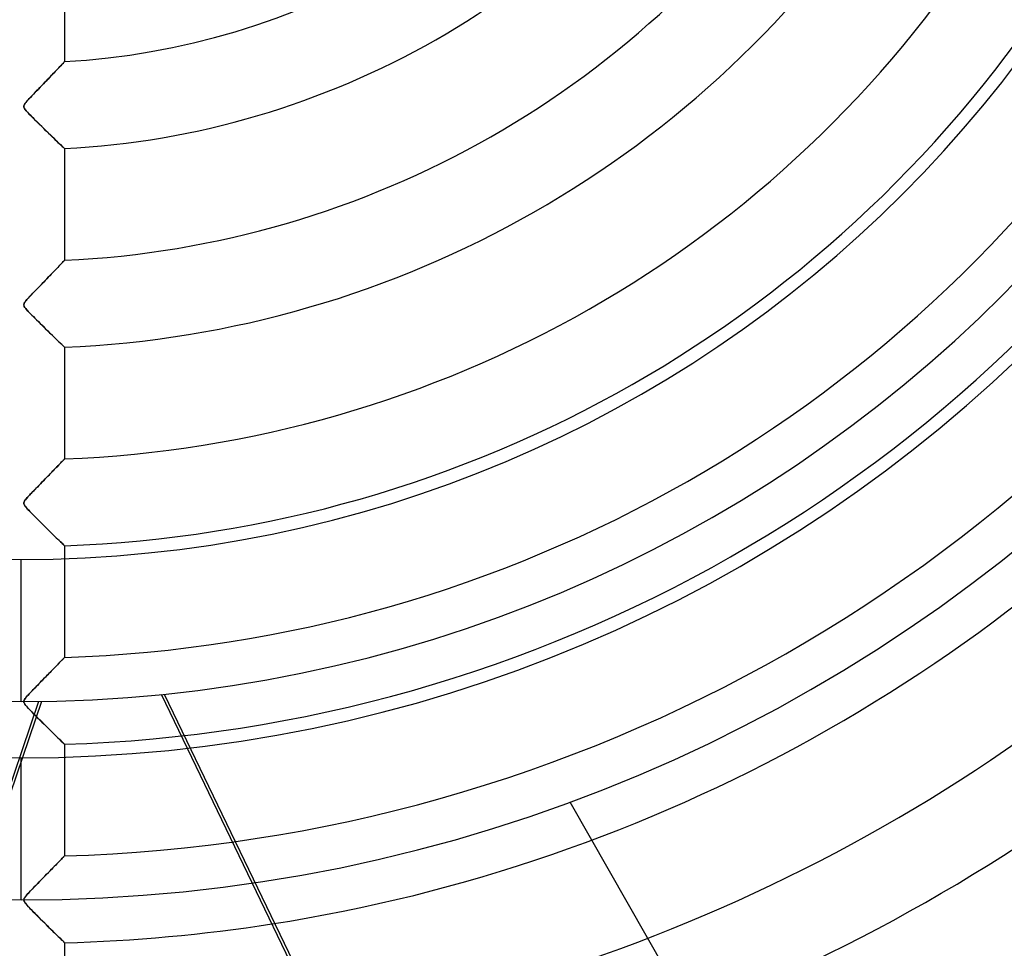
# Model space of a CAD drawing. Header units: millimetres. Extents: x -550 to 550, y -550 to 550.
# Tile 29 of 57: x 0 to 113, y -188 to -81. Entities that reach past the tile are written whole.
import ezdxf

# ---------------------------------------------------------------- set-up
doc = ezdxf.new("R2010")
doc.units = ezdxf.units.MM
doc.layers.add('HIDDEN', color=7, linetype='Continuous')
doc.layers.add('THICK', color=7, linetype='Continuous')

msp = doc.modelspace()

# ---------------------------------------------------------------- linework, layer by layer
at = {"layer": 'HIDDEN'}
for p, q in [((5, -73.22), (5, -86.06)), ((3.9, -87.22), (4.06, -87.06)), ((4.06, -87.06), (3.91, -87.21)), ((4.06, -87.06), (4.2, -86.91)), ((4.2, -86.91), (4.06, -87.06)), ((4.2, -86.91), (4.34, -86.76)), ((4.33, -86.78), (4.2, -86.91)), ((4.44, -86.65), (4.33, -86.78)), ((4.34, -86.76), (4.47, -86.63)), ((4.56, -86.54), (4.44, -86.65)), ((4.47, -86.63), (4.58, -86.51)), ((4.65, -86.43), (4.56, -86.54)), ((4.58, -86.51), (4.69, -86.4)), ((4.74, -86.34), (4.65, -86.43)), ((4.69, -86.4), (4.78, -86.3)), ((4.82, -86.26), (4.74, -86.34)), ((4.78, -86.3), (4.86, -86.22)), ((4.88, -86.19), (4.82, -86.26)), ((4.86, -86.22), (4.92, -86.15)), ((4.93, -86.13), (4.88, -86.19)), ((4.92, -86.15), (4.96, -86.1)), ((4.97, -86.1), (4.93, -86.13)), ((4.96, -86.1), (4.99, -86.07)), ((4.99, -86.07), (4.97, -86.1)), ((4.99, -86.07), (5, -86.06)), ((5, -86.06), (4.99, -86.07)), ((2.93, -88.24), (2.74, -88.43)), ((2.78, -88.39), (2.99, -88.18)), ((3.1, -88.06), (2.93, -88.24)), ((2.99, -88.18), (3.19, -87.97)), ((3.27, -87.88), (3.1, -88.06)), ((3.19, -87.97), (3.38, -87.77)), ((3.44, -87.7), (3.27, -87.88)), ((3.38, -87.77), (3.56, -87.58)), ((3.61, -87.53), (3.44, -87.7)), ((3.56, -87.58), (3.74, -87.4)), ((3.76, -87.37), (3.61, -87.53)), ((3.74, -87.4), (3.9, -87.22)), ((3.91, -87.21), (3.76, -87.37)), ((1.75, -89.46), (1.95, -89.26)), ((1.99, -89.21), (1.79, -89.42)), ((1.95, -89.26), (2.15, -89.05)), ((2.18, -89.01), (1.99, -89.21)), ((2.15, -89.05), (2.36, -88.83)), ((2.37, -88.82), (2.18, -89.01)), ((2.36, -88.83), (2.57, -88.61)), ((2.56, -88.62), (2.37, -88.82)), ((2.74, -88.43), (2.56, -88.62)), ((2.57, -88.61), (2.78, -88.39)), ((0.78, -90.48), (0.66, -90.62)), ((0.72, -90.55), (0.82, -90.44)), ((0.92, -90.33), (0.78, -90.48)), ((0.82, -90.44), (0.94, -90.31)), ((1.07, -90.17), (0.92, -90.33)), ((0.94, -90.31), (1.08, -90.16)), ((1.24, -90), (1.07, -90.17)), ((1.08, -90.16), (1.23, -90)), ((1.23, -90), (1.39, -89.83)), ((1.41, -89.81), (1.24, -90)), ((1.39, -89.83), (1.57, -89.65)), ((1.6, -89.62), (1.41, -89.81)), ((1.57, -89.65), (1.75, -89.46)), ((1.79, -89.42), (1.6, -89.62)), ((0.35, -91.05), (0.32, -91.14)), ((0.32, -91.13), (0.35, -91.06)), ((0.32, -91.21), (0.32, -91.13)), ((0.32, -91.14), (0.32, -91.22)), ((0.33, -91.28), (0.32, -91.21)), ((0.32, -91.22), (0.33, -91.31)), ((0.36, -91.37), (0.33, -91.28)), ((0.33, -91.31), (0.37, -91.4)), ((0.4, -90.95), (0.35, -91.05)), ((0.35, -91.06), (0.39, -90.97)), ((0.41, -91.46), (0.36, -91.37)), ((0.37, -91.4), (0.44, -91.51)), ((0.39, -90.97), (0.45, -90.88)), ((0.47, -90.84), (0.4, -90.95)), ((0.49, -91.57), (0.41, -91.46)), ((0.44, -91.51), (0.53, -91.62)), ((0.45, -90.88), (0.53, -90.77)), ((0.56, -90.74), (0.47, -90.84)), ((0.6, -91.71), (0.49, -91.57)), ((0.53, -90.77), (0.62, -90.67)), ((0.53, -91.62), (0.63, -91.74)), ((0.66, -90.62), (0.56, -90.74)), ((0.62, -90.67), (0.72, -90.55)), ((0.73, -91.86), (0.6, -91.71)), ((0.63, -91.74), (0.74, -91.87)), ((0.89, -92.03), (0.73, -91.86)), ((0.74, -91.87), (0.87, -92.01)), ((0.87, -92.01), (1.03, -92.17)), ((1.06, -92.21), (0.89, -92.03)), ((1.03, -92.17), (1.2, -92.35)), ((1.25, -92.4), (1.06, -92.21)), ((1.2, -92.35), (1.39, -92.54)), ((1.45, -92.61), (1.25, -92.4)), ((1.39, -92.54), (1.59, -92.74)), ((1.67, -92.82), (1.45, -92.61)), ((1.59, -92.74), (1.8, -92.96)), ((1.89, -93.05), (1.67, -92.82)), ((1.8, -92.96), (2.03, -93.18)), ((2.13, -93.28), (1.89, -93.05)), ((2.03, -93.18), (2.27, -93.42)), ((2.37, -93.52), (2.13, -93.28)), ((2.27, -93.42), (2.5, -93.65)), ((2.61, -93.76), (2.37, -93.52)), ((2.5, -93.65), (2.73, -93.87)), ((2.86, -94), (2.61, -93.76)), ((2.73, -93.87), (2.95, -94.09)), ((3.11, -94.24), (2.86, -94)), ((2.95, -94.09), (3.16, -94.29)), ((3.35, -94.47), (3.11, -94.24)), ((3.16, -94.29), (3.37, -94.49)), ((3.58, -94.7), (3.35, -94.47)), ((3.37, -94.49), (3.56, -94.68)), ((3.56, -94.68), (3.75, -94.86)), ((3.8, -94.91), (3.58, -94.7)), ((3.75, -94.86), (3.92, -95.03)), ((4, -95.11), (3.8, -94.91)), ((3.92, -95.03), (4.09, -95.19)), ((4.2, -95.29), (4, -95.11)), ((4.09, -95.19), (4.24, -95.34)), ((4.37, -95.46), (4.2, -95.29)), ((4.24, -95.34), (4.39, -95.47)), ((4.53, -95.61), (4.37, -95.46)), ((4.39, -95.47), (4.52, -95.6)), ((4.52, -95.6), (4.64, -95.72)), ((4.67, -95.74), (4.53, -95.61)), ((4.64, -95.72), (4.74, -95.82)), ((4.79, -95.86), (4.67, -95.74)), ((4.74, -95.82), (4.83, -95.9)), ((4.88, -95.94), (4.79, -95.86)), ((4.83, -95.9), (4.91, -95.97)), ((4.95, -96.01), (4.88, -95.94)), ((4.91, -95.97), (4.96, -96.02)), ((4.99, -96.05), (4.95, -96.01)), ((4.96, -96.02), (4.99, -96.05)), ((5, -96.06), (4.99, -96.05)), ((4.99, -96.05), (5, -96.06)), ((5, -96.06), (5, -108.9)), ((4.04, -109.9), (4.19, -109.74)), ((4.21, -109.72), (4.08, -109.86)), ((4.19, -109.74), (4.33, -109.6)), ((4.34, -109.58), (4.21, -109.72)), ((4.33, -109.6), (4.46, -109.46)), ((4.46, -109.46), (4.34, -109.58)), ((4.46, -109.46), (4.57, -109.34)), ((4.57, -109.35), (4.46, -109.46)), ((4.57, -109.34), (4.68, -109.23)), ((4.66, -109.25), (4.57, -109.35)), ((4.75, -109.16), (4.66, -109.25)), ((4.68, -109.23), (4.77, -109.13)), ((4.83, -109.08), (4.75, -109.16)), ((4.77, -109.13), (4.85, -109.05)), ((4.89, -109.01), (4.83, -109.08)), ((4.85, -109.05), (4.92, -108.98)), ((4.94, -108.96), (4.89, -109.01)), ((4.92, -108.98), (4.96, -108.93)), ((4.97, -108.92), (4.94, -108.96)), ((4.96, -108.93), (4.99, -108.91)), ((4.99, -108.9), (4.97, -108.92)), ((4.99, -108.91), (5, -108.9)), ((5, -108.9), (4.99, -108.9)), ((3.13, -110.84), (2.96, -111.02)), ((2.97, -111.01), (3.17, -110.8)), ((3.31, -110.66), (3.13, -110.84)), ((3.17, -110.8), (3.36, -110.6)), ((3.47, -110.49), (3.31, -110.66)), ((3.36, -110.6), (3.54, -110.41)), ((3.63, -110.32), (3.47, -110.49)), ((3.54, -110.41), (3.72, -110.23)), ((3.79, -110.16), (3.63, -110.32)), ((3.72, -110.23), (3.88, -110.06)), ((3.94, -110), (3.79, -110.16)), ((3.88, -110.06), (4.04, -109.9)), ((4.08, -109.86), (3.94, -110)), ((2.03, -111.98), (1.84, -112.18)), ((1.91, -112.1), (2.12, -111.89)), ((2.22, -111.78), (2.03, -111.98)), ((2.12, -111.89), (2.33, -111.67)), ((2.41, -111.58), (2.22, -111.78)), ((2.33, -111.67), (2.54, -111.45)), ((2.6, -111.39), (2.41, -111.58)), ((2.54, -111.45), (2.76, -111.23)), ((2.78, -111.2), (2.6, -111.39)), ((2.76, -111.23), (2.97, -111.01)), ((2.96, -111.02), (2.78, -111.2)), ((0.78, -113.28), (0.9, -113.15)), ((0.95, -113.1), (0.8, -113.26)), ((0.9, -113.15), (1.04, -113.01)), ((1.1, -112.94), (0.95, -113.1)), ((1.04, -113.01), (1.19, -112.85)), ((1.27, -112.76), (1.1, -112.94)), ((1.19, -112.85), (1.35, -112.68)), ((1.45, -112.57), (1.27, -112.76)), ((1.35, -112.68), (1.53, -112.49)), ((1.64, -112.38), (1.45, -112.57)), ((1.53, -112.49), (1.72, -112.3)), ((1.84, -112.18), (1.64, -112.38)), ((1.72, -112.3), (1.91, -112.1)), ((0.32, -113.96), (0.34, -113.88)), ((0.34, -113.88), (0.32, -113.95)), ((0.32, -113.95), (0.32, -114.01)), ((0.32, -114.03), (0.32, -113.96)), ((0.32, -114.01), (0.33, -114.08)), ((0.34, -114.11), (0.32, -114.03)), ((0.33, -114.08), (0.35, -114.15)), ((0.34, -113.88), (0.37, -113.8)), ((0.37, -113.81), (0.34, -113.88)), ((0.37, -114.2), (0.34, -114.11)), ((0.35, -114.15), (0.39, -114.23)), ((0.37, -113.8), (0.43, -113.71)), ((0.42, -113.73), (0.37, -113.81)), ((0.43, -114.3), (0.37, -114.2)), ((0.39, -114.23), (0.45, -114.32)), ((0.48, -113.63), (0.42, -113.73)), ((0.43, -113.71), (0.5, -113.61)), ((0.53, -114.42), (0.43, -114.3)), ((0.57, -113.52), (0.48, -113.63)), ((0.5, -113.61), (0.59, -113.5)), ((0.68, -113.4), (0.57, -113.52)), ((0.59, -113.5), (0.68, -113.39)), ((0.8, -113.26), (0.68, -113.4)), ((0.68, -113.39), (0.78, -113.28)), ((0.45, -114.32), (0.53, -114.42)), ((0.64, -114.56), (0.53, -114.42)), ((0.53, -114.42), (0.62, -114.53)), ((0.62, -114.53), (0.72, -114.64)), ((0.78, -114.72), (0.64, -114.56)), ((0.72, -114.64), (0.83, -114.76)), ((0.95, -114.89), (0.78, -114.72)), ((0.83, -114.76), (0.95, -114.89)), ((1.12, -115.07), (0.95, -114.89)), ((0.95, -114.89), (1.09, -115.04)), ((1.09, -115.04), (1.25, -115.2)), ((1.31, -115.27), (1.12, -115.07)), ((1.25, -115.2), (1.42, -115.37)), ((1.52, -115.48), (1.31, -115.27)), ((1.42, -115.37), (1.6, -115.55)), ((1.74, -115.69), (1.52, -115.48)), ((1.6, -115.55), (1.79, -115.74)), ((1.96, -115.92), (1.74, -115.69)), ((1.79, -115.74), (1.99, -115.94)), ((2.19, -116.15), (1.96, -115.92)), ((1.99, -115.94), (2.19, -116.15)), ((2.43, -116.39), (2.19, -116.15)), ((2.19, -116.15), (2.41, -116.36)), ((2.41, -116.36), (2.62, -116.57)), ((2.68, -116.63), (2.43, -116.39)), ((2.62, -116.57), (2.84, -116.79)), ((2.92, -116.87), (2.68, -116.63)), ((2.84, -116.79), (3.06, -117)), ((3.16, -117.1), (2.92, -116.87)), ((3.06, -117), (3.27, -117.21)), ((3.4, -117.33), (3.16, -117.1)), ((3.27, -117.21), (3.46, -117.4)), ((3.62, -117.55), (3.4, -117.33)), ((3.46, -117.4), (3.65, -117.58)), ((3.84, -117.76), (3.62, -117.55)), ((3.65, -117.58), (3.83, -117.75)), ((3.83, -117.75), (4, -117.92)), ((4.04, -117.95), (3.84, -117.76)), ((4, -117.92), (4.15, -118.07)), ((4.22, -118.14), (4.04, -117.95)), ((4.15, -118.07), (4.3, -118.21)), ((4.39, -118.3), (4.22, -118.14)), ((4.3, -118.21), (4.44, -118.34)), ((4.55, -118.45), (4.39, -118.3)), ((4.44, -118.34), (4.56, -118.46)), ((4.68, -118.58), (4.55, -118.45)), ((4.56, -118.46), (4.67, -118.57)), ((4.67, -118.57), (4.77, -118.66)), ((4.79, -118.69), (4.68, -118.58)), ((4.77, -118.66), (4.85, -118.74)), ((4.88, -118.77), (4.79, -118.69)), ((4.85, -118.74), (4.91, -118.8)), ((4.95, -118.83), (4.88, -118.77)), ((4.91, -118.8), (4.96, -118.85)), ((4.99, -118.87), (4.95, -118.83)), ((4.96, -118.85), (4.99, -118.88)), ((5, -118.88), (4.99, -118.87)), ((4.99, -118.88), (5, -118.88)), ((5, -118.88), (5, -131.72)), ((4.28, -132.46), (4.38, -132.36)), ((4.44, -132.3), (4.33, -132.41)), ((4.38, -132.36), (4.48, -132.25)), ((4.54, -132.2), (4.44, -132.3)), ((4.48, -132.25), (4.57, -132.16)), ((4.63, -132.1), (4.54, -132.2)), ((4.57, -132.16), (4.66, -132.07)), ((4.71, -132.01), (4.63, -132.1)), ((4.66, -132.07), (4.73, -131.99)), ((4.79, -131.94), (4.71, -132.01)), ((4.73, -131.99), (4.8, -131.92)), ((4.85, -131.87), (4.79, -131.94)), ((4.8, -131.92), (4.86, -131.86)), ((4.91, -131.81), (4.85, -131.87)), ((4.86, -131.86), (4.91, -131.81)), ((4.91, -131.81), (4.95, -131.77)), ((4.95, -131.77), (4.91, -131.81)), ((4.95, -131.77), (4.98, -131.74)), ((4.98, -131.74), (4.95, -131.77)), ((4.98, -131.74), (4.99, -131.72)), ((4.99, -131.72), (4.98, -131.74)), ((4.99, -131.72), (5, -131.72)), ((5, -131.72), (4.99, -131.72)), ((3.09, -133.69), (3.25, -133.53)), ((3.38, -133.39), (3.22, -133.55)), ((3.25, -133.53), (3.39, -133.38)), ((3.53, -133.24), (3.38, -133.39)), ((3.39, -133.38), (3.54, -133.23)), ((3.68, -133.09), (3.53, -133.24)), ((3.54, -133.23), (3.67, -133.09)), ((3.67, -133.09), (3.81, -132.95)), ((3.82, -132.94), (3.68, -133.09)), ((3.81, -132.95), (3.93, -132.82)), ((3.96, -132.8), (3.82, -132.94)), ((3.93, -132.82), (4.05, -132.7)), ((4.09, -132.66), (3.96, -132.8)), ((4.05, -132.7), (4.17, -132.58)), ((4.21, -132.54), (4.09, -132.66)), ((4.17, -132.58), (4.28, -132.46)), ((4.33, -132.41), (4.21, -132.54)), ((2.22, -134.58), (2.04, -134.76)), ((2.1, -134.7), (2.27, -134.53)), ((2.4, -134.4), (2.22, -134.58)), ((2.27, -134.53), (2.44, -134.36)), ((2.57, -134.23), (2.4, -134.4)), ((2.44, -134.36), (2.61, -134.19)), ((2.74, -134.05), (2.57, -134.23)), ((2.61, -134.19), (2.77, -134.01)), ((2.9, -133.88), (2.74, -134.05)), ((2.77, -134.01), (2.94, -133.85)), ((3.06, -133.72), (2.9, -133.88)), ((2.94, -133.85), (3.09, -133.69)), ((3.22, -133.55), (3.06, -133.72)), ((1.14, -135.69), (0.97, -135.88)), ((0.99, -135.86), (1.1, -135.74)), ((1.1, -135.74), (1.22, -135.61)), ((1.32, -135.51), (1.14, -135.69)), ((1.22, -135.61), (1.35, -135.48)), ((1.51, -135.32), (1.32, -135.51)), ((1.35, -135.48), (1.49, -135.33)), ((1.49, -135.33), (1.64, -135.18)), ((1.69, -135.13), (1.51, -135.32)), ((1.64, -135.18), (1.79, -135.03)), ((1.87, -134.95), (1.69, -135.13)), ((1.79, -135.03), (1.94, -134.87)), ((2.04, -134.76), (1.87, -134.95)), ((1.94, -134.87), (2.1, -134.7)), ((0.32, -136.72), (0.35, -136.65)), ((0.34, -136.66), (0.32, -136.77)), ((0.32, -136.8), (0.32, -136.72)), ((0.32, -136.77), (0.32, -136.87)), ((0.33, -136.88), (0.32, -136.8)), ((0.32, -136.87), (0.37, -136.99)), ((0.35, -136.96), (0.33, -136.88)), ((0.4, -136.55), (0.34, -136.66)), ((0.35, -136.65), (0.4, -136.56)), ((0.5, -136.41), (0.4, -136.55)), ((0.4, -136.56), (0.46, -136.46)), ((0.46, -136.46), (0.54, -136.36)), ((0.63, -136.25), (0.5, -136.41)), ((0.54, -136.36), (0.63, -136.26)), ((0.79, -136.07), (0.63, -136.25)), ((0.63, -136.26), (0.71, -136.16)), ((0.71, -136.16), (0.79, -136.07)), ((0.97, -135.88), (0.79, -136.07)), ((0.79, -136.07), (0.88, -135.97)), ((0.88, -135.97), (0.99, -135.86)), ((0.41, -137.05), (0.35, -136.96)), ((0.37, -136.99), (0.44, -137.11)), ((0.49, -137.17), (0.41, -137.05)), ((0.44, -137.11), (0.55, -137.24)), ((0.59, -137.3), (0.49, -137.17)), ((0.55, -137.24), (0.68, -137.4)), ((0.73, -137.46), (0.59, -137.3)), ((0.68, -137.4), (0.84, -137.58)), ((0.89, -137.63), (0.73, -137.46)), ((0.84, -137.58), (1.02, -137.77)), ((1.06, -137.81), (0.89, -137.63)), ((1.02, -137.77), (1.22, -137.98)), ((1.25, -138.01), (1.06, -137.81)), ((1.22, -137.98), (1.44, -138.2)), ((1.46, -138.21), (1.25, -138.01)), ((1.44, -138.2), (1.68, -138.44)), ((1.67, -138.43), (1.46, -138.21)), ((1.9, -138.66), (1.67, -138.43)), ((1.68, -138.44), (1.92, -138.68)), ((2.14, -138.9), (1.9, -138.66)), ((1.92, -138.68), (2.17, -138.93)), ((2.38, -139.14), (2.14, -138.9)), ((2.17, -138.93), (2.43, -139.19)), ((2.62, -139.38), (2.38, -139.14)), ((2.43, -139.19), (2.69, -139.45)), ((2.87, -139.62), (2.62, -139.38)), ((2.69, -139.45), (2.95, -139.7)), ((3.12, -139.86), (2.87, -139.62)), ((2.95, -139.7), (3.19, -139.94)), ((3.35, -140.1), (3.12, -139.86)), ((3.19, -139.94), (3.43, -140.17)), ((3.58, -140.32), (3.35, -140.1)), ((3.43, -140.17), (3.65, -140.39)), ((3.8, -140.54), (3.58, -140.32)), ((3.65, -140.39), (3.85, -140.59)), ((4.01, -140.74), (3.8, -140.54)), ((3.85, -140.59), (4.05, -140.78)), ((4.2, -140.93), (4.01, -140.74)), ((4.05, -140.78), (4.23, -140.95)), ((4.38, -141.1), (4.2, -140.93)), ((4.23, -140.95), (4.39, -141.11)), ((4.53, -141.25), (4.38, -141.1)), ((4.39, -141.11), (4.54, -141.26)), ((4.67, -141.38), (4.53, -141.25)), ((4.54, -141.26), (4.67, -141.38)), ((4.79, -141.5), (4.67, -141.38)), ((4.67, -141.38), (4.79, -141.49)), ((4.79, -141.49), (4.88, -141.58)), ((4.88, -141.59), (4.79, -141.5)), ((4.88, -141.58), (4.94, -141.65)), ((4.95, -141.65), (4.88, -141.59)), ((4.94, -141.65), (4.99, -141.69)), ((4.99, -141.69), (4.95, -141.65)), ((5, -141.7), (4.99, -141.69)), ((4.99, -141.69), (5, -141.7)), ((5, -141.7), (5, -154.53)), ((0, -159.6), (0, -143.27)), ((4.47, -155.08), (4.56, -154.98)), ((4.56, -154.98), (4.47, -155.07)), ((4.56, -154.98), (4.65, -154.89)), ((4.64, -154.9), (4.56, -154.98)), ((4.71, -154.83), (4.64, -154.9)), ((4.65, -154.89), (4.73, -154.81)), ((4.78, -154.76), (4.71, -154.83)), ((4.73, -154.81), (4.8, -154.74)), ((4.84, -154.7), (4.78, -154.76)), ((4.8, -154.74), (4.86, -154.68)), ((4.89, -154.65), (4.84, -154.7)), ((4.86, -154.68), (4.91, -154.62)), ((4.93, -154.61), (4.89, -154.65)), ((4.91, -154.62), (4.95, -154.58)), ((4.96, -154.57), (4.93, -154.61)), ((4.95, -154.58), (4.98, -154.55)), ((4.98, -154.55), (4.96, -154.57)), ((5, -154.53), (4.98, -154.55)), ((4.98, -154.55), (4.99, -154.54)), ((4.99, -154.54), (5, -154.53)), ((5, -154.53), (5, -154.53)), ((3.46, -156.11), (3.33, -156.25)), ((3.35, -156.23), (3.5, -156.08)), ((3.59, -155.98), (3.46, -156.11)), ((3.5, -156.08), (3.64, -155.93)), ((3.72, -155.85), (3.59, -155.98)), ((3.64, -155.93), (3.78, -155.79)), ((3.84, -155.73), (3.72, -155.85)), ((3.78, -155.79), (3.91, -155.66)), ((3.96, -155.61), (3.84, -155.73)), ((3.91, -155.66), (4.03, -155.53)), ((4.07, -155.49), (3.96, -155.61)), ((4.03, -155.53), (4.15, -155.41)), ((4.18, -155.38), (4.07, -155.49)), ((4.15, -155.41), (4.26, -155.29)), ((4.28, -155.27), (4.18, -155.38)), ((4.26, -155.29), (4.37, -155.18)), ((4.38, -155.17), (4.28, -155.27)), ((4.37, -155.18), (4.47, -155.08)), ((4.47, -155.07), (4.38, -155.17)), ((2.33, -157.27), (2.18, -157.42)), ((2.19, -157.42), (2.36, -157.24)), ((2.48, -157.12), (2.33, -157.27)), ((2.36, -157.24), (2.54, -157.06)), ((2.63, -156.97), (2.48, -157.12)), ((2.54, -157.06), (2.71, -156.88)), ((2.77, -156.82), (2.63, -156.97)), ((2.71, -156.88), (2.88, -156.71)), ((2.92, -156.67), (2.77, -156.82)), ((2.88, -156.71), (3.04, -156.55)), ((3.06, -156.53), (2.92, -156.67)), ((3.04, -156.55), (3.2, -156.38)), ((3.19, -156.39), (3.06, -156.53)), ((3.33, -156.25), (3.19, -156.39)), ((3.2, -156.38), (3.35, -156.23)), ((1.26, -158.38), (1.11, -158.54)), ((1.13, -158.51), (1.26, -158.38)), ((1.42, -158.21), (1.26, -158.38)), ((1.26, -158.38), (1.4, -158.23)), ((1.4, -158.23), (1.54, -158.08)), ((1.57, -158.05), (1.42, -158.21)), ((1.54, -158.08), (1.7, -157.92)), ((1.73, -157.89), (1.57, -158.05)), ((1.7, -157.92), (1.86, -157.76)), ((1.88, -157.74), (1.73, -157.89)), ((1.86, -157.76), (2.02, -157.59)), ((2.03, -157.58), (1.88, -157.74)), ((2.02, -157.59), (2.19, -157.42)), ((2.18, -157.42), (2.03, -157.58)), ((0.32, -159.54), (0.35, -159.46)), ((0.34, -159.46), (0.32, -159.54)), ((0.32, -159.62), (0.32, -159.54)), ((0.32, -159.54), (0.32, -159.62)), ((0.39, -159.37), (0.34, -159.46)), ((0.35, -159.46), (0.39, -159.37)), ((0.39, -159.37), (0.46, -159.27)), ((0.46, -159.27), (0.39, -159.37)), ((0.55, -159.15), (0.46, -159.27)), ((0.46, -159.27), (0.54, -159.16)), ((0.54, -159.16), (0.63, -159.06)), ((0.67, -159.01), (0.55, -159.15)), ((0.63, -159.06), (0.71, -158.96)), ((0.8, -158.86), (0.67, -159.01)), ((0.71, -158.96), (0.8, -158.86)), ((0.95, -158.7), (0.8, -158.86)), ((0.8, -158.86), (0.9, -158.76)), ((0.9, -158.76), (1.01, -158.64)), ((1.11, -158.54), (0.95, -158.7)), ((1.01, -158.64), (1.13, -158.51)), ((26.57, -180.45), (16.13, -158.78)), ((16.46, -158.75), (58.15, -245.3)), ((2.02, -159.59), (-5.71, -182.31)), ((2.35, -159.58), (-5.39, -182.32)), ((0.33, -159.71), (0.32, -159.62)), ((0.32, -159.62), (0.33, -159.7)), ((0.33, -159.7), (0.36, -159.78)), ((0.38, -159.8), (0.33, -159.71)), ((0.36, -159.78), (0.42, -159.88)), ((0.45, -159.91), (0.38, -159.8)), ((0.42, -159.88), (0.51, -160)), ((0.55, -160.05), (0.45, -159.91)), ((0.51, -160), (0.62, -160.13)), ((0.69, -160.22), (0.55, -160.05)), ((0.62, -160.13), (0.75, -160.27)), ((0.86, -160.4), (0.69, -160.22)), ((0.75, -160.27), (0.89, -160.43)), ((1.05, -160.6), (0.86, -160.4)), ((0.89, -160.43), (1.05, -160.6)), ((1.26, -160.81), (1.05, -160.6)), ((1.05, -160.6), (1.24, -160.79)), ((1.24, -160.79), (1.44, -161)), ((1.48, -161.04), (1.26, -160.81)), ((1.44, -161), (1.66, -161.22)), ((1.72, -161.29), (1.48, -161.04)), ((1.66, -161.22), (1.9, -161.46)), ((1.98, -161.54), (1.72, -161.29)), ((1.9, -161.46), (2.14, -161.71)), ((2.24, -161.8), (1.98, -161.54)), ((2.14, -161.71), (2.4, -161.96)), ((2.5, -162.06), (2.24, -161.8)), ((2.4, -161.96), (2.66, -162.22)), ((2.77, -162.33), (2.5, -162.06)), ((2.66, -162.22), (2.93, -162.48)), ((3.04, -162.6), (2.77, -162.33)), ((2.93, -162.48), (3.18, -162.73)), ((3.31, -162.86), (3.04, -162.6)), ((3.18, -162.73), (3.42, -162.97)), ((3.56, -163.11), (3.31, -162.86)), ((3.42, -162.97), (3.64, -163.19)), ((3.8, -163.35), (3.56, -163.11)), ((3.64, -163.19), (3.86, -163.4)), ((4.03, -163.57), (3.8, -163.35)), ((3.86, -163.4), (4.05, -163.59)), ((4.24, -163.77), (4.03, -163.57)), ((4.05, -163.59), (4.23, -163.77)), ((4.23, -163.77), (4.4, -163.93)), ((4.43, -163.96), (4.24, -163.77)), ((4.4, -163.93), (4.55, -164.07)), ((4.59, -164.12), (4.43, -163.96)), ((4.55, -164.07), (4.68, -164.2)), ((4.74, -164.26), (4.59, -164.12)), ((4.68, -164.2), (4.79, -164.31)), ((4.85, -164.37), (4.74, -164.26)), ((4.79, -164.31), (4.88, -164.4)), ((4.93, -164.45), (4.85, -164.37)), ((4.88, -164.4), (4.95, -164.46)), ((4.98, -164.5), (4.93, -164.45)), ((4.95, -164.46), (4.99, -164.5)), ((5, -164.51), (4.98, -164.5)), ((4.99, -164.5), (5, -164.51)), ((5, -164.51), (5, -177.34)), ((63.08, -171.14), (63.08, -171.14)), ((4.72, -177.62), (4.63, -177.72)), ((4.64, -177.71), (4.73, -177.62)), ((4.81, -177.54), (4.72, -177.62)), ((4.73, -177.62), (4.81, -177.54)), ((4.81, -177.54), (4.87, -177.47)), ((4.88, -177.47), (4.81, -177.54)), ((4.87, -177.47), (4.93, -177.41)), ((4.93, -177.41), (4.88, -177.47)), ((4.93, -177.41), (4.97, -177.37)), ((4.97, -177.37), (4.93, -177.41)), ((4.97, -177.37), (4.99, -177.35)), ((4.99, -177.35), (4.97, -177.37)), ((4.99, -177.35), (5, -177.34)), ((5, -177.34), (4.99, -177.35)), ((3.65, -178.72), (3.48, -178.9)), ((3.51, -178.87), (3.69, -178.69)), ((3.82, -178.55), (3.65, -178.72)), ((3.69, -178.69), (3.85, -178.52)), ((3.98, -178.39), (3.82, -178.55)), ((3.85, -178.52), (4.01, -178.36)), ((4.13, -178.24), (3.98, -178.39)), ((4.01, -178.36), (4.16, -178.21)), ((4.27, -178.09), (4.13, -178.24)), ((4.16, -178.21), (4.29, -178.07)), ((4.4, -177.96), (4.27, -178.09)), ((4.29, -178.07), (4.42, -177.94)), ((4.52, -177.83), (4.4, -177.96)), ((4.42, -177.94), (4.53, -177.82)), ((4.63, -177.72), (4.52, -177.83)), ((4.53, -177.82), (4.64, -177.71)), ((2.31, -180.09), (2.53, -179.87)), ((2.53, -179.87), (2.32, -180.08)), ((2.53, -179.87), (2.74, -179.66)), ((2.73, -179.67), (2.53, -179.87)), ((2.92, -179.47), (2.73, -179.67)), ((2.74, -179.66), (2.94, -179.45)), ((3.11, -179.27), (2.92, -179.47)), ((2.94, -179.45), (3.14, -179.25)), ((3.3, -179.08), (3.11, -179.27)), ((3.14, -179.25), (3.33, -179.05)), ((3.48, -178.9), (3.3, -179.08)), ((3.33, -179.05), (3.51, -178.87)), ((1.26, -181.18), (1.45, -180.98)), ((1.48, -180.94), (1.28, -181.15)), ((1.45, -180.98), (1.66, -180.77)), ((1.69, -180.73), (1.48, -180.94)), ((1.66, -180.77), (1.87, -180.55)), ((1.91, -180.51), (1.69, -180.73)), ((1.87, -180.55), (2.09, -180.32)), ((2.12, -180.3), (1.91, -180.51)), ((2.09, -180.32), (2.31, -180.09)), ((2.32, -180.08), (2.12, -180.3)), ((0.34, -182.27), (0.37, -182.2)), ((0.4, -182.15), (0.36, -182.24)), ((0.37, -182.2), (0.42, -182.12)), ((0.46, -182.06), (0.4, -182.15)), ((0.42, -182.12), (0.49, -182.03)), ((0.55, -181.95), (0.46, -182.06)), ((0.49, -182.03), (0.57, -181.93)), ((0.65, -181.83), (0.55, -181.95)), ((0.57, -181.93), (0.67, -181.81)), ((0.78, -181.69), (0.65, -181.83)), ((0.67, -181.81), (0.79, -181.68)), ((0.93, -181.52), (0.78, -181.69)), ((0.79, -181.68), (0.93, -181.53)), ((1.1, -181.34), (0.93, -181.52)), ((0.93, -181.53), (1.09, -181.36)), ((1.09, -181.36), (1.26, -181.18)), ((1.28, -181.15), (1.1, -181.34)), ((0.32, -182.34), (0.34, -182.27)), ((0.33, -182.31), (0.32, -182.38)), ((0.32, -182.4), (0.32, -182.34)), ((0.32, -182.38), (0.32, -182.45)), ((0.32, -182.45), (0.34, -182.52)), ((0.36, -182.24), (0.33, -182.31)), ((0.34, -182.52), (0.38, -182.6)), ((0.38, -182.6), (0.43, -182.69)), ((0.43, -182.69), (0.5, -182.79)), ((0.5, -182.79), (0.58, -182.89)), ((0.58, -182.89), (0.67, -182.99)), ((0.67, -182.99), (0.77, -183.1)), ((0.77, -183.1), (0.89, -183.23)), ((0.89, -183.23), (1.02, -183.37)), ((1.02, -183.37), (1.16, -183.52)), ((1.16, -183.52), (1.32, -183.68)), ((1.32, -183.68), (1.49, -183.85)), ((1.49, -183.85), (1.67, -184.03)), ((1.67, -184.03), (1.85, -184.22)), ((1.85, -184.22), (2.05, -184.41)), ((2.05, -184.41), (2.25, -184.61)), ((2.25, -184.61), (2.45, -184.81)), ((2.45, -184.81), (2.64, -185.01)), ((2.64, -185.01), (2.83, -185.2)), ((2.83, -185.2), (3.02, -185.38)), ((3.02, -185.38), (3.2, -185.56)), ((3.2, -185.56), (3.37, -185.73)), ((3.37, -185.73), (3.54, -185.89)), ((3.54, -185.89), (3.7, -186.05)), ((3.7, -186.05), (3.85, -186.2)), ((3.85, -186.2), (4, -186.34)), ((4, -186.34), (4.14, -186.48)), ((4.14, -186.48), (4.27, -186.61)), ((4.27, -186.61), (4.4, -186.73)), ((4.4, -186.73), (4.51, -186.85)), ((4.51, -186.85), (4.62, -186.95)), ((4.62, -186.95), (4.71, -187.04)), ((4.71, -187.04), (4.8, -187.12)), ((4.8, -187.12), (4.87, -187.19)), ((4.87, -187.19), (4.92, -187.25)), ((4.92, -187.25), (4.97, -187.29)), ((4.97, -187.29), (4.99, -187.32)), ((4.99, -187.32), (5, -187.32))]:
    msp.add_line(p, q, dxfattribs=at)
for radius, start, end in [(143.27, 90, 270), (143.27, 270, 90), (506, 180, 0), (400, 180, 0), (395, 180, 0), (456, 180, 0), (451, 180, 0), (159.6, 180, 0), (86.21, 273.3249, 326.0751), (96.19, 272.9796, 326.4204), (109.01, 272.6289, 326.7711), (118.99, 272.4083, 326.9917), (131.81, 272.1739, 327.2261), (141.79, 272.0208, 327.3792), (154.61, 271.8533, 327.5468), (164.59, 271.7408, 327.6592), (177.41, 271.615, 327.785), (187.39, 278.8512, 319.2666), (200.21, 279.9601, 318.1733), (210.19, 280.7261, 317.4179), (223.01, 281.6062, 316.5501), (232.99, 282.2222, 316.0897), (245.81, 282.9381, 316.6431), (255.79, 283.3075, 316.9626), (268.61, 283.3859, 317.251)]:
    msp.add_arc((0, 0), radius, start, end, dxfattribs=at)
at = {"layer": 'THICK'}
for p, q in [((0, -182.4), (0, -166.07)), ((63.08, -171.14), (169.08, -356.97)), ((57.86, -245.44), (26.57, -180.45)), ((0.32, -182.46), (0.32, -182.4)), ((0.34, -182.52), (0.32, -182.46)), ((0.37, -182.59), (0.34, -182.52)), ((0.42, -182.67), (0.37, -182.59)), ((0.48, -182.77), (0.42, -182.67)), ((0.58, -182.89), (0.48, -182.77)), ((0.7, -183.02), (0.58, -182.89)), ((0.84, -183.18), (0.7, -183.02)), ((1, -183.34), (0.84, -183.18)), ((1.16, -183.52), (1, -183.34)), ((1.34, -183.7), (1.16, -183.52)), ((1.52, -183.88), (1.34, -183.7)), ((1.71, -184.08), (1.52, -183.88)), ((1.91, -184.27), (1.71, -184.08)), ((2.11, -184.47), (1.91, -184.27)), ((2.31, -184.67), (2.11, -184.47)), ((2.51, -184.87), (2.31, -184.67)), ((2.72, -185.08), (2.51, -184.87)), ((2.92, -185.28), (2.72, -185.08)), ((3.12, -185.48), (2.92, -185.28)), ((3.32, -185.67), (3.12, -185.48)), ((3.51, -185.86), (3.32, -185.67)), ((3.69, -186.04), (3.51, -185.86)), ((3.87, -186.21), (3.69, -186.04)), ((4.03, -186.38), (3.87, -186.21)), ((4.19, -186.53), (4.03, -186.38)), ((4.33, -186.67), (4.19, -186.53)), ((4.47, -186.8), (4.33, -186.67)), ((4.59, -186.92), (4.47, -186.8)), ((4.69, -187.02), (4.59, -186.92)), ((4.79, -187.11), (4.69, -187.02)), ((4.86, -187.19), (4.79, -187.11)), ((4.92, -187.25), (4.86, -187.19)), ((4.97, -187.29), (4.92, -187.25)), ((4.99, -187.31), (4.97, -187.29)), ((5, -187.32), (4.99, -187.31)), ((5, -187.32), (5, -200.15))]:
    msp.add_line(p, q, dxfattribs=at)
for radius, start, end in [(166.07, 90, 270), (166.07, 270, 90), (394.99, 180, 0), (445, 180, 0), (182.4, 180, 270), (182.4, 270, 0), (187.39, 271.529, 278.8512)]:
    msp.add_arc((0, 0), radius, start, end, dxfattribs=at)

doc.saveas('drawing.dxf')
